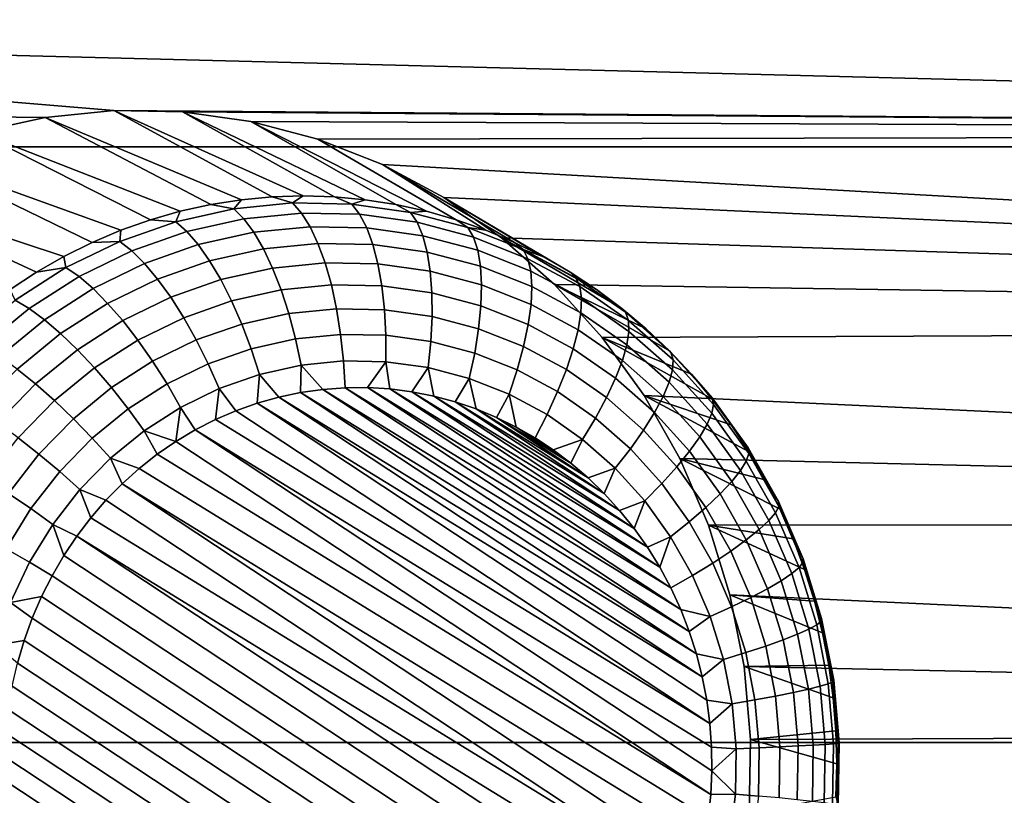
# Model space of a CAD drawing. Header units: metres. Extents: x -22 to 239, y -22 to 22.
# Tile 252 of 256: x 226.18 to 227.7, y 9.05 to 10.25. Entities that reach past the tile are written whole.
import ezdxf

# ---------------------------------------------------------------- set-up
doc = ezdxf.new("R2010")
doc.units = ezdxf.units.M
doc.layers.add('solid_10_151_033_XXX', color=7, linetype='CONTINUOUS')

msp = doc.modelspace()

# ---------------------------------------------------------------- linework, layer by layer
at = {"layer": 'solid_10_151_033_XXX'}
for points in [[(223.350296, 10.943189, 229.326355), (223.884811, 10.053298, 229.520889), (236.026474, 10.053299, 196.161942), (235.491959, 10.94319, 195.967407)], [(224.92131, 10.226243, 188.714554), (224.90741, 10.338549, 188.709503), (230.611328, 10.362844, 190.785553), (230.890732, 10.073894, 190.887253)], [(226.322113, 10.109359, 189.224411), (224.92131, 10.226243, 188.714554), (230.890732, 10.073894, 190.887253)], [(226.216187, 10.098789, 189.185852), (224.923294, 10.113242, 188.715271), (224.92131, 10.226243, 188.714554), (226.322113, 10.109359, 189.224411)], [(226.216187, 10.098789, 189.185852), (226.112122, 10.075682, 189.14798), (224.923294, 10.113242, 188.715271)], [(226.566864, 9.975964, 188.513123), (226.51915, 9.97152, 188.495758), (226.216187, 10.098789, 189.185852), (226.322113, 10.109359, 189.224411)], [(226.428329, 10.107242, 189.263062), (226.322113, 10.109359, 189.224411), (230.890732, 10.073894, 190.887253)], [(226.662628, 9.975964, 188.547989), (226.614746, 9.977447, 188.530548), (226.322113, 10.109359, 189.224411), (226.428329, 10.107242, 189.263062)], [(226.614746, 9.977447, 188.530548), (226.566864, 9.975964, 188.513123), (226.322113, 10.109359, 189.224411)], [(226.471741, 9.964132, 188.4785), (226.424835, 9.953823, 188.461426), (226.112122, 10.075682, 189.14798), (226.216187, 10.098789, 189.185852)], [(226.51915, 9.97152, 188.495758), (226.471741, 9.964132, 188.4785), (226.216187, 10.098789, 189.185852)], [(226.533859, 10.092456, 189.301468), (226.428329, 10.107242, 189.263062), (230.890732, 10.073894, 190.887253)], [(226.757751, 9.964132, 188.582611), (226.710358, 9.97152, 188.565353), (226.428329, 10.107242, 189.263062), (226.533859, 10.092456, 189.301468)], [(226.710358, 9.97152, 188.565353), (226.662628, 9.975964, 188.547989), (226.428329, 10.107242, 189.263062)], [(226.636932, 10.065249, 189.338989), (226.533859, 10.092456, 189.301468), (230.890732, 10.073894, 190.887253)], [(226.850937, 9.940629, 188.616516), (226.804672, 9.953823, 188.599686), (226.533859, 10.092456, 189.301468), (226.636932, 10.065249, 189.338989)], [(226.804672, 9.953823, 188.599686), (226.757751, 9.964132, 188.582611), (226.533859, 10.092456, 189.301468)], [(226.378555, 9.940629, 188.444595), (226.333084, 9.924594, 188.42804), (226.011139, 10.040317, 189.111221), (226.112122, 10.075682, 189.14798)], [(226.424835, 9.953823, 188.461426), (226.378555, 9.940629, 188.444595), (226.112122, 10.075682, 189.14798)], [(226.73671, 10.025855, 189.375305), (226.636932, 10.065249, 189.338989), (230.890732, 10.073894, 190.887253), (231.162125, 9.776415, 190.986023)], [(226.850937, 9.940629, 188.616516), (226.636932, 10.065249, 189.338989), (226.73671, 10.025855, 189.375305), (226.896408, 9.924594, 188.633072)], [(223.884811, 10.053298, 229.520889), (224.373199, 9.134018, 229.698654), (236.514862, 9.134019, 196.339706), (236.026474, 10.053299, 196.161942)], [(226.288559, 9.905772, 188.411835), (226.245148, 9.884228, 188.396027), (225.914444, 9.993113, 189.076019), (226.011139, 10.040317, 189.111221)], [(226.333084, 9.924594, 188.42804), (226.288559, 9.905772, 188.411835), (226.011139, 10.040317, 189.111221)], [(226.73671, 10.025855, 189.375305), (231.162125, 9.776415, 190.986023), (226.831589, 9.97488, 189.409836)], [(226.940933, 9.905772, 188.649277), (226.73671, 10.025855, 189.375305), (226.831589, 9.97488, 189.409836), (226.984344, 9.884228, 188.665085)], [(226.940933, 9.905772, 188.649277), (226.896408, 9.924594, 188.633072), (226.73671, 10.025855, 189.375305)], [(226.202988, 9.860033, 188.380676), (226.162216, 9.83327, 188.365845), (225.823441, 9.934763, 189.042908), (225.914444, 9.993113, 189.076019)], [(226.245148, 9.884228, 188.396027), (226.202988, 9.860033, 188.380676), (225.914444, 9.993113, 189.076019)], [(226.507309, 9.957645, 188.448242), (226.471741, 9.964132, 188.4785), (226.51915, 9.97152, 188.495758)], [(226.598206, 9.966715, 188.481308), (226.507309, 9.957645, 188.448242), (226.51915, 9.97152, 188.495758), (226.566864, 9.975964, 188.513123)], [(226.598206, 9.966715, 188.481308), (226.566864, 9.975964, 188.513123), (226.614746, 9.977447, 188.530548)], [(226.689468, 9.964899, 188.514542), (226.598206, 9.966715, 188.481308), (226.614746, 9.977447, 188.530548), (226.662628, 9.975964, 188.547989)], [(226.689468, 9.964899, 188.514542), (226.662628, 9.975964, 188.547989), (226.710358, 9.97152, 188.565353)], [(226.779968, 9.952219, 188.54747), (226.689468, 9.964899, 188.514542), (226.710358, 9.97152, 188.565353), (226.757751, 9.964132, 188.582611)], [(226.920517, 9.912919, 189.442215), (226.831589, 9.97488, 189.409836), (231.162125, 9.776415, 190.986023)], [(227.067291, 9.83327, 188.695267), (227.02652, 9.860033, 188.68042), (226.831589, 9.97488, 189.409836), (226.920517, 9.912919, 189.442215)], [(226.984344, 9.884228, 188.665085), (226.831589, 9.97488, 189.409836), (227.02652, 9.860033, 188.68042)], [(226.507309, 9.957645, 188.448242), (226.417953, 9.937804, 188.41571), (226.424835, 9.953823, 188.461426), (226.471741, 9.964132, 188.4785)], [(226.522797, 9.942123, 188.412537), (226.435059, 9.922642, 188.3806), (226.417953, 9.937804, 188.41571), (226.507309, 9.957645, 188.448242)], [(226.612045, 9.951029, 188.445007), (226.522797, 9.942123, 188.412537), (226.507309, 9.957645, 188.448242), (226.598206, 9.966715, 188.481308)], [(226.70166, 9.949245, 188.477631), (226.612045, 9.951029, 188.445007), (226.598206, 9.966715, 188.481308), (226.689468, 9.964899, 188.514542)], [(226.790512, 9.936795, 188.509979), (226.70166, 9.949245, 188.477631), (226.689468, 9.964899, 188.514542), (226.779968, 9.952219, 188.54747)], [(226.779968, 9.952219, 188.54747), (226.757751, 9.964132, 188.582611), (226.804672, 9.953823, 188.599686)], [(226.417953, 9.937804, 188.41571), (226.378555, 9.940629, 188.444595), (226.424835, 9.953823, 188.461426)], [(226.538147, 9.921403, 188.379517), (226.45256, 9.9024, 188.348358), (226.435059, 9.922642, 188.3806), (226.522797, 9.942123, 188.412537)], [(226.625183, 9.930088, 188.411194), (226.538147, 9.921403, 188.379517), (226.522797, 9.942123, 188.412537), (226.612045, 9.951029, 188.445007)], [(226.712585, 9.928349, 188.443008), (226.625183, 9.930088, 188.411194), (226.612045, 9.951029, 188.445007), (226.70166, 9.949245, 188.477631)], [(226.799271, 9.916205, 188.474548), (226.712585, 9.928349, 188.443008), (226.70166, 9.949245, 188.477631), (226.790512, 9.936795, 188.509979)], [(226.868576, 9.928836, 188.579727), (226.779968, 9.952219, 188.54747), (226.804672, 9.953823, 188.599686), (226.850937, 9.940629, 188.616516)], [(226.877518, 9.913836, 188.541641), (226.790512, 9.936795, 188.509979), (226.779968, 9.952219, 188.54747), (226.868576, 9.928836, 188.579727)], [(226.417953, 9.937804, 188.41571), (226.331238, 9.90744, 188.384155), (226.333084, 9.924594, 188.42804), (226.378555, 9.940629, 188.444595)], [(226.435059, 9.922642, 188.3806), (226.349915, 9.892828, 188.349609), (226.331238, 9.90744, 188.384155), (226.417953, 9.937804, 188.41571)], [(226.637375, 9.904302, 188.380508), (226.55304, 9.895885, 188.349808), (226.538147, 9.921403, 188.379517), (226.625183, 9.930088, 188.411194)], [(226.722061, 9.902616, 188.411331), (226.637375, 9.904302, 188.380508), (226.625183, 9.930088, 188.411194), (226.712585, 9.928349, 188.443008)], [(226.806046, 9.89085, 188.441895), (226.722061, 9.902616, 188.411331), (226.712585, 9.928349, 188.443008), (226.799271, 9.916205, 188.474548)], [(226.884109, 9.893811, 188.505432), (226.799271, 9.916205, 188.474548), (226.790512, 9.936795, 188.509979), (226.877518, 9.913836, 188.541641)], [(226.868576, 9.928836, 188.579727), (226.850937, 9.940629, 188.616516), (226.896408, 9.924594, 188.633072)], [(226.954163, 9.895042, 188.61087), (226.868576, 9.928836, 188.579727), (226.896408, 9.924594, 188.633072), (226.940933, 9.905772, 188.649277)], [(226.961548, 9.880655, 188.57222), (226.877518, 9.913836, 188.541641), (226.868576, 9.928836, 188.579727), (226.954163, 9.895042, 188.61087)], [(226.331238, 9.90744, 188.384155), (226.288559, 9.905772, 188.411835), (226.333084, 9.924594, 188.42804)], [(226.45256, 9.9024, 188.348358), (226.369522, 9.873321, 188.318146), (226.349915, 9.892828, 188.349609), (226.435059, 9.922642, 188.3806)], [(226.55304, 9.895885, 188.349808), (226.470123, 9.877475, 188.319626), (226.45256, 9.9024, 188.348358), (226.538147, 9.921403, 188.379517)], [(226.88826, 9.869153, 188.471817), (226.806046, 9.89085, 188.441895), (226.799271, 9.916205, 188.474548), (226.884109, 9.893811, 188.505432)], [(226.96608, 9.861448, 188.535263), (226.884109, 9.893811, 188.505432), (226.877518, 9.913836, 188.541641), (226.961548, 9.880655, 188.57222)], [(227.002457, 9.840672, 189.472031), (226.920517, 9.912919, 189.442215), (231.162125, 9.776415, 190.986023)], [(227.144104, 9.772411, 188.723221), (227.106522, 9.80403, 188.709549), (226.920517, 9.912919, 189.442215), (227.002457, 9.840672, 189.472031)], [(227.106522, 9.80403, 188.709549), (227.067291, 9.83327, 188.695267), (226.920517, 9.912919, 189.442215)], [(226.331238, 9.90744, 188.384155), (226.248276, 9.866935, 188.353958), (226.245148, 9.884228, 188.396027), (226.288559, 9.905772, 188.411835)], [(226.349915, 9.892828, 188.349609), (226.268448, 9.853057, 188.319962), (226.248276, 9.866935, 188.353958), (226.331238, 9.90744, 188.384155)], [(226.470123, 9.877475, 188.319626), (226.389664, 9.849299, 188.290344), (226.369522, 9.873321, 188.318146), (226.45256, 9.9024, 188.348358)], [(226.567215, 9.866071, 188.32402), (226.487411, 9.848351, 188.294968), (226.470123, 9.877475, 188.319626), (226.55304, 9.895885, 188.349808)], [(226.648392, 9.874171, 188.353561), (226.567215, 9.866071, 188.32402), (226.55304, 9.895885, 188.349808), (226.637375, 9.904302, 188.380508)], [(226.729904, 9.872549, 188.383224), (226.648392, 9.874171, 188.353561), (226.637375, 9.904302, 188.380508), (226.722061, 9.902616, 188.411331)], [(226.81073, 9.861224, 188.412643), (226.729904, 9.872549, 188.383224), (226.722061, 9.902616, 188.411331), (226.806046, 9.89085, 188.441895)], [(226.954163, 9.895042, 188.61087), (226.940933, 9.905772, 188.649277), (226.984344, 9.884228, 188.665085)], [(226.248276, 9.866935, 188.353958), (226.202988, 9.860033, 188.380676), (226.245148, 9.884228, 188.396027)], [(226.369522, 9.873321, 188.318146), (226.290054, 9.83453, 188.289215), (226.268448, 9.853057, 188.319962), (226.349915, 9.892828, 188.349609)], [(226.889862, 9.840341, 188.441452), (226.81073, 9.861224, 188.412643), (226.806046, 9.89085, 188.441895), (226.88826, 9.869153, 188.471817)], [(226.967667, 9.837796, 188.500717), (226.88826, 9.869153, 188.471817), (226.884109, 9.893811, 188.505432), (226.96608, 9.861448, 188.535263)], [(226.984344, 9.884228, 188.665085), (227.02652, 9.860033, 188.68042), (227.035645, 9.851264, 188.640533), (226.954163, 9.895042, 188.61087)], [(226.954163, 9.895042, 188.61087), (227.035645, 9.851264, 188.640533), (227.041565, 9.83767, 188.601349), (226.961548, 9.880655, 188.57222)], [(226.961548, 9.880655, 188.57222), (227.041565, 9.83767, 188.601349), (227.044113, 9.819522, 188.563675), (226.96608, 9.861448, 188.535263)], [(226.248276, 9.866935, 188.353958), (226.17009, 9.816798, 188.3255), (226.162216, 9.83327, 188.365845), (226.202988, 9.860033, 188.380676)], [(226.268448, 9.853057, 188.319962), (226.191681, 9.803829, 188.292023), (226.17009, 9.816798, 188.3255), (226.248276, 9.866935, 188.353958)], [(226.389664, 9.849299, 188.290344), (226.312683, 9.811715, 188.262329), (226.290054, 9.83453, 188.289215), (226.369522, 9.873321, 188.318146)], [(226.487411, 9.848351, 188.294968), (226.409973, 9.821233, 188.266785), (226.389664, 9.849299, 188.290344), (226.470123, 9.877475, 188.319626)], [(226.580383, 9.83254, 188.302628), (226.504074, 9.815597, 188.274841), (226.487411, 9.848351, 188.294968), (226.567215, 9.866071, 188.32402)], [(226.65799, 9.840285, 188.330872), (226.580383, 9.83254, 188.302628), (226.567215, 9.866071, 188.32402), (226.648392, 9.874171, 188.353561)], [(226.735931, 9.838734, 188.359238), (226.65799, 9.840285, 188.330872), (226.648392, 9.874171, 188.353561), (226.729904, 9.872549, 188.383224)], [(226.813217, 9.827906, 188.387375), (226.735931, 9.838734, 188.359238), (226.729904, 9.872549, 188.383224), (226.81073, 9.861224, 188.412643)], [(226.966293, 9.810161, 188.469269), (226.889862, 9.840341, 188.441452), (226.88826, 9.869153, 188.471817), (226.967667, 9.837796, 188.500717)], [(226.290054, 9.83453, 188.289215), (226.215179, 9.786515, 188.261963), (226.191681, 9.803829, 188.292023), (226.268448, 9.853057, 188.319962)], [(226.88887, 9.807938, 188.414902), (226.813217, 9.827906, 188.387375), (226.81073, 9.861224, 188.412643), (226.889862, 9.840341, 188.441452)], [(226.96608, 9.861448, 188.535263), (227.044113, 9.819522, 188.563675), (227.043289, 9.797174, 188.528244), (226.967667, 9.837796, 188.500717)], [(227.035645, 9.851264, 188.640533), (227.02652, 9.860033, 188.68042), (227.067291, 9.83327, 188.695267)], [(227.112015, 9.798052, 188.668335), (227.035645, 9.851264, 188.640533), (227.067291, 9.83327, 188.695267)], [(227.116547, 9.785422, 188.628647), (227.041565, 9.83767, 188.601349), (227.035645, 9.851264, 188.640533), (227.112015, 9.798052, 188.668335)], [(226.312683, 9.811715, 188.262329), (226.240128, 9.765194, 188.235916), (226.215179, 9.786515, 188.261963), (226.290054, 9.83453, 188.289215)], [(226.409973, 9.821233, 188.266785), (226.335861, 9.785058, 188.239807), (226.312683, 9.811715, 188.262329), (226.389664, 9.849299, 188.290344)], [(226.504074, 9.815597, 188.274841), (226.430023, 9.789667, 188.247894), (226.409973, 9.821233, 188.266785), (226.487411, 9.848351, 188.294968)], [(226.666016, 9.803304, 188.312881), (226.592285, 9.795946, 188.286057), (226.580383, 9.83254, 188.302628), (226.65799, 9.840285, 188.330872)], [(226.740051, 9.80183, 188.339844), (226.666016, 9.803304, 188.312881), (226.65799, 9.840285, 188.330872), (226.735931, 9.838734, 188.359238)], [(226.813477, 9.791544, 188.366562), (226.740051, 9.80183, 188.339844), (226.735931, 9.838734, 188.359238), (226.813217, 9.827906, 188.387375)], [(226.96196, 9.779079, 188.441513), (226.88887, 9.807938, 188.414902), (226.889862, 9.840341, 188.441452), (226.966293, 9.810161, 188.469269)], [(226.967667, 9.837796, 188.500717), (227.043289, 9.797174, 188.528244), (227.039062, 9.771063, 188.495758), (226.966293, 9.810161, 188.469269)], [(227.076141, 9.759274, 189.498856), (227.002457, 9.840672, 189.472031), (231.162125, 9.776415, 190.986023)], [(227.21376, 9.702473, 188.748581), (227.179886, 9.738521, 188.736252), (227.002457, 9.840672, 189.472031), (227.076141, 9.759274, 189.498856)], [(227.179886, 9.738521, 188.736252), (227.144104, 9.772411, 188.723221), (227.002457, 9.840672, 189.472031)], [(227.117264, 9.768561, 188.590286), (227.044113, 9.819522, 188.563675), (227.041565, 9.83767, 188.601349), (227.116547, 9.785422, 188.628647)], [(226.430023, 9.789667, 188.247894), (226.359177, 9.755077, 188.222107), (226.335861, 9.785058, 188.239807), (226.409973, 9.821233, 188.266785)], [(226.592285, 9.795946, 188.286057), (226.519791, 9.77985, 188.259674), (226.504074, 9.815597, 188.274841), (226.580383, 9.83254, 188.302628)], [(226.885345, 9.772575, 188.392715), (226.813477, 9.791544, 188.366562), (226.813217, 9.827906, 188.387375), (226.88887, 9.807938, 188.414902)], [(227.114151, 9.747799, 188.554031), (227.043289, 9.797174, 188.528244), (227.044113, 9.819522, 188.563675), (227.117264, 9.768561, 188.590286)], [(227.112015, 9.798052, 188.668335), (227.067291, 9.83327, 188.695267), (227.106522, 9.80403, 188.709549)], [(226.191681, 9.803829, 188.292023), (226.120575, 9.745764, 188.266129), (226.097672, 9.757662, 188.299133), (226.17009, 9.816798, 188.3255)], [(226.335861, 9.785058, 188.239807), (226.266037, 9.740281, 188.214401), (226.240128, 9.765194, 188.235916), (226.312683, 9.811715, 188.262329)], [(226.519791, 9.77985, 188.259674), (226.449448, 9.755219, 188.23407), (226.430023, 9.789667, 188.247894), (226.504074, 9.815597, 188.274841)], [(226.954773, 9.745161, 188.417984), (226.885345, 9.772575, 188.392715), (226.88887, 9.807938, 188.414902), (226.96196, 9.779079, 188.441513)], [(226.966293, 9.810161, 188.469269), (227.039062, 9.771063, 188.495758), (227.031555, 9.741695, 188.466827), (226.96196, 9.779079, 188.441513)], [(226.215179, 9.786515, 188.261963), (226.145828, 9.72988, 188.236725), (226.120575, 9.745764, 188.266129), (226.191681, 9.803829, 188.292023)], [(226.449448, 9.755219, 188.23407), (226.382141, 9.72236, 188.209564), (226.359177, 9.755077, 188.222107), (226.430023, 9.789667, 188.247894)], [(226.602692, 9.757005, 188.274628), (226.534256, 9.74181, 188.249725), (226.519791, 9.77985, 188.259674), (226.592285, 9.795946, 188.286057)], [(226.672287, 9.763949, 188.299957), (226.602692, 9.757005, 188.274628), (226.592285, 9.795946, 188.286057), (226.666016, 9.803304, 188.312881)], [(226.742172, 9.762559, 188.325394), (226.672287, 9.763949, 188.299957), (226.666016, 9.803304, 188.312881), (226.740051, 9.80183, 188.339844)], [(226.811478, 9.752849, 188.350616), (226.742172, 9.762559, 188.325394), (226.740051, 9.80183, 188.339844), (226.813477, 9.791544, 188.366562)], [(226.879318, 9.734942, 188.37532), (226.811478, 9.752849, 188.350616), (226.813477, 9.791544, 188.366562), (226.885345, 9.772575, 188.392715)], [(227.107269, 9.723538, 188.520584), (227.039062, 9.771063, 188.495758), (227.043289, 9.797174, 188.528244), (227.114151, 9.747799, 188.554031)], [(227.112015, 9.798052, 188.668335), (227.106522, 9.80403, 188.709549), (227.144104, 9.772411, 188.723221)], [(227.182312, 9.736074, 188.693909), (227.112015, 9.798052, 188.668335), (227.144104, 9.772411, 188.723221)], [(227.185562, 9.724567, 188.653763), (227.116547, 9.785422, 188.628647), (227.112015, 9.798052, 188.668335), (227.182312, 9.736074, 188.693909)], [(226.240128, 9.765194, 188.235916), (226.172928, 9.71032, 188.211456), (226.145828, 9.72988, 188.236725), (226.215179, 9.786515, 188.261963)], [(226.359177, 9.755077, 188.222107), (226.292404, 9.712264, 188.197815), (226.266037, 9.740281, 188.214401), (226.335861, 9.785058, 188.239807)], [(226.534256, 9.74181, 188.249725), (226.46785, 9.718558, 188.225555), (226.449448, 9.755219, 188.23407), (226.519791, 9.77985, 188.259674)], [(226.96196, 9.779079, 188.441513), (227.031555, 9.741695, 188.466827), (227.020874, 9.709647, 188.442047), (226.954773, 9.745161, 188.417984)], [(227.140945, 9.669408, 189.52243), (227.076141, 9.759274, 189.498856), (231.162125, 9.776415, 190.986023), (231.425308, 9.470624, 191.081818)], [(227.184586, 9.709207, 188.614792), (227.117264, 9.768561, 188.590286), (227.116547, 9.785422, 188.628647), (227.185562, 9.724567, 188.653763)], [(226.266037, 9.740281, 188.214401), (226.201355, 9.687467, 188.190857), (226.172928, 9.71032, 188.211456), (226.240128, 9.765194, 188.235916)], [(226.676682, 9.722989, 188.292343), (226.611389, 9.716473, 188.26857), (226.602692, 9.757005, 188.274628), (226.672287, 9.763949, 188.299957)], [(226.742264, 9.721684, 188.316208), (226.676682, 9.722989, 188.292343), (226.672287, 9.763949, 188.299957), (226.742172, 9.762559, 188.325394)], [(226.807281, 9.712574, 188.339874), (226.742264, 9.721684, 188.316208), (226.742172, 9.762559, 188.325394), (226.811478, 9.752849, 188.350616)], [(226.94487, 9.709064, 188.39917), (226.879318, 9.734942, 188.37532), (226.885345, 9.772575, 188.392715), (226.954773, 9.745161, 188.417984)], [(227.096771, 9.696255, 188.49057), (227.031555, 9.741695, 188.466827), (227.039062, 9.771063, 188.495758), (227.107269, 9.723538, 188.520584)], [(227.27533, 9.624402, 188.770981), (227.245605, 9.664391, 188.760162), (227.076141, 9.759274, 189.498856), (227.140945, 9.669408, 189.52243)], [(227.245605, 9.664391, 188.760162), (227.21376, 9.702473, 188.748581), (227.076141, 9.759274, 189.498856)], [(227.179367, 9.690289, 188.577774), (227.114151, 9.747799, 188.554031), (227.117264, 9.768561, 188.590286), (227.184586, 9.709207, 188.614792)], [(227.182312, 9.736074, 188.693909), (227.144104, 9.772411, 188.723221), (227.179886, 9.738521, 188.736252)], [(226.382141, 9.72236, 188.209564), (226.31871, 9.681687, 188.186478), (226.292404, 9.712264, 188.197815), (226.359177, 9.755077, 188.222107)], [(226.46785, 9.718558, 188.225555), (226.404327, 9.687541, 188.202423), (226.382141, 9.72236, 188.209564), (226.449448, 9.755219, 188.23407)], [(226.611389, 9.716473, 188.26857), (226.547195, 9.702218, 188.245209), (226.534256, 9.74181, 188.249725), (226.602692, 9.757005, 188.274628)], [(226.870941, 9.695774, 188.363037), (226.807281, 9.712574, 188.339874), (226.811478, 9.752849, 188.350616), (226.879318, 9.734942, 188.37532)], [(226.954773, 9.745161, 188.417984), (227.020874, 9.709647, 188.442047), (227.007263, 9.675541, 188.42189), (226.94487, 9.709064, 188.39917)], [(227.170044, 9.668187, 188.543427), (227.107269, 9.723538, 188.520584), (227.114151, 9.747799, 188.554031), (227.179367, 9.690289, 188.577774)], [(226.292404, 9.712264, 188.197815), (226.23056, 9.661764, 188.175293), (226.201355, 9.687467, 188.190857), (226.266037, 9.740281, 188.214401)], [(226.547195, 9.702218, 188.245209), (226.484894, 9.680403, 188.222534), (226.46785, 9.718558, 188.225555), (226.534256, 9.74181, 188.249725)], [(226.932419, 9.671495, 188.385422), (226.870941, 9.695774, 188.363037), (226.879318, 9.734942, 188.37532), (226.94487, 9.709064, 188.39917)], [(227.08284, 9.666479, 188.4646), (227.020874, 9.709647, 188.442047), (227.031555, 9.741695, 188.466827), (227.096771, 9.696255, 188.49057)], [(227.182312, 9.736074, 188.693909), (227.179886, 9.738521, 188.736252), (227.21376, 9.702473, 188.748581)], [(227.245636, 9.666112, 188.716965), (227.182312, 9.736074, 188.693909), (227.21376, 9.702473, 188.748581)], [(227.247742, 9.655872, 188.676392), (227.185562, 9.724567, 188.653763), (227.182312, 9.736074, 188.693909), (227.245636, 9.666112, 188.716965)], [(226.404327, 9.687541, 188.202423), (226.344452, 9.649149, 188.180634), (226.31871, 9.681687, 188.186478), (226.382141, 9.72236, 188.209564)], [(226.484894, 9.680403, 188.222534), (226.425278, 9.651301, 188.200836), (226.404327, 9.687541, 188.202423), (226.46785, 9.718558, 188.225555)], [(226.547195, 9.702218, 188.245209), (226.611389, 9.716473, 188.26857), (226.610489, 9.674222, 188.265182), (226.576675, 9.667099, 188.252884)], [(226.611389, 9.716473, 188.26857), (226.644714, 9.679067, 188.277649), (226.610489, 9.674222, 188.265182)], [(226.611389, 9.716473, 188.26857), (226.676682, 9.722989, 188.292343), (226.67923, 9.681602, 188.290207), (226.644714, 9.679067, 188.277649)], [(226.676682, 9.722989, 188.292343), (226.742264, 9.721684, 188.316208), (226.713791, 9.681804, 188.302795), (226.67923, 9.681602, 188.290207)], [(226.742264, 9.721684, 188.316208), (226.74826, 9.679687, 188.315323), (226.713791, 9.681804, 188.302795)], [(226.742264, 9.721684, 188.316208), (226.807281, 9.712574, 188.339874), (226.782455, 9.675263, 188.327774), (226.74826, 9.679687, 188.315323)], [(227.156799, 9.64333, 188.512421), (227.096771, 9.696255, 188.49057), (227.107269, 9.723538, 188.520584), (227.170044, 9.668187, 188.543427)], [(227.245224, 9.642203, 188.636871), (227.184586, 9.709207, 188.614792), (227.185562, 9.724567, 188.653763), (227.247742, 9.655872, 188.676392)], [(226.201355, 9.687467, 188.190857), (226.142639, 9.627277, 188.169479), (226.111923, 9.647785, 188.189255), (226.172928, 9.71032, 188.211456)], [(226.31871, 9.681687, 188.186478), (226.259964, 9.633714, 188.1651), (226.23056, 9.661764, 188.175293), (226.292404, 9.712264, 188.197815)], [(226.484894, 9.680403, 188.222534), (226.547195, 9.702218, 188.245209), (226.543381, 9.657729, 188.240768), (226.510757, 9.646164, 188.228897)], [(226.547195, 9.702218, 188.245209), (226.576675, 9.667099, 188.252884), (226.543381, 9.657729, 188.240768)], [(226.807281, 9.712574, 188.339874), (226.816177, 9.668586, 188.340057), (226.782455, 9.675263, 188.327774)], [(226.807281, 9.712574, 188.339874), (226.870941, 9.695774, 188.363037), (226.849274, 9.659725, 188.352097), (226.816177, 9.668586, 188.340057)], [(226.94487, 9.709064, 188.39917), (227.007263, 9.675541, 188.42189), (226.990967, 9.640043, 188.406723), (226.932419, 9.671495, 188.385422)], [(227.06575, 9.634793, 188.443176), (227.007263, 9.675541, 188.42189), (227.020874, 9.709647, 188.442047), (227.08284, 9.666479, 188.4646)], [(227.238144, 9.625371, 188.599167), (227.179367, 9.690289, 188.577774), (227.184586, 9.709207, 188.614792), (227.245224, 9.642203, 188.636871)], [(227.245636, 9.666112, 188.716965), (227.21376, 9.702473, 188.748581), (227.245605, 9.664391, 188.760162)], [(226.23056, 9.661764, 188.175293), (226.174423, 9.604213, 188.154861), (226.142639, 9.627277, 188.169479), (226.201355, 9.687467, 188.190857)], [(226.425278, 9.651301, 188.200836), (226.36911, 9.615281, 188.180389), (226.344452, 9.649149, 188.180634), (226.404327, 9.687541, 188.202423)], [(226.870941, 9.695774, 188.363037), (226.881607, 9.648743, 188.363861), (226.849274, 9.659725, 188.352097)], [(226.870941, 9.695774, 188.363037), (226.932419, 9.671495, 188.385422), (226.912994, 9.635748, 188.37529), (226.881607, 9.648743, 188.363861)], [(227.139862, 9.616201, 188.485352), (227.08284, 9.666479, 188.4646), (227.096771, 9.696255, 188.49057), (227.156799, 9.64333, 188.512421)], [(227.226608, 9.605703, 188.564011), (227.170044, 9.668187, 188.543427), (227.179367, 9.690289, 188.577774), (227.238144, 9.625371, 188.599167)], [(226.344452, 9.649149, 188.180634), (226.288986, 9.603864, 188.160446), (226.259964, 9.633714, 188.1651), (226.31871, 9.681687, 188.186478)], [(226.425278, 9.651301, 188.200836), (226.484894, 9.680403, 188.222534), (226.478912, 9.632444, 188.2173), (226.447906, 9.616608, 188.206009)], [(226.484894, 9.680403, 188.222534), (226.510757, 9.646164, 188.228897), (226.478912, 9.632444, 188.2173)], [(226.576675, 9.667099, 188.252884), (226.610489, 9.674222, 188.265182), (227.221619, 9.270844, 188.487625)], [(226.610489, 9.674222, 188.265182), (226.644714, 9.679067, 188.277649), (227.210495, 9.305576, 188.483582)], [(226.610489, 9.674222, 188.265182), (227.210495, 9.305576, 188.483582), (227.221619, 9.270844, 188.487625)], [(226.644714, 9.679067, 188.277649), (226.67923, 9.681602, 188.290207), (227.197327, 9.339543, 188.478775)], [(226.644714, 9.679067, 188.277649), (227.197327, 9.339543, 188.478775), (227.210495, 9.305576, 188.483582)], [(226.67923, 9.681602, 188.290207), (226.713791, 9.681804, 188.302795), (227.182129, 9.372617, 188.473251)], [(226.67923, 9.681602, 188.290207), (227.182129, 9.372617, 188.473251), (227.197327, 9.339543, 188.478775)], [(226.713791, 9.681804, 188.302795), (227.165009, 9.404573, 188.467026), (227.182129, 9.372617, 188.473251)], [(226.713791, 9.681804, 188.302795), (226.74826, 9.679687, 188.315323), (227.165009, 9.404573, 188.467026)], [(226.74826, 9.679687, 188.315323), (227.146057, 9.435269, 188.460129), (227.165009, 9.404573, 188.467026)], [(226.74826, 9.679687, 188.315323), (226.782455, 9.675263, 188.327774), (227.146057, 9.435269, 188.460129)], [(226.782455, 9.675263, 188.327774), (227.125366, 9.464577, 188.452591), (227.146057, 9.435269, 188.460129)], [(226.782455, 9.675263, 188.327774), (226.816177, 9.668586, 188.340057), (227.125366, 9.464577, 188.452591)], [(226.816177, 9.668586, 188.340057), (227.103073, 9.49232, 188.444473), (227.125366, 9.464577, 188.452591)], [(226.816177, 9.668586, 188.340057), (226.849274, 9.659725, 188.352097), (227.103073, 9.49232, 188.444473)], [(226.932419, 9.671495, 188.385422), (226.943314, 9.620874, 188.386322), (226.912994, 9.635748, 188.37529)], [(226.932419, 9.671495, 188.385422), (226.990967, 9.640043, 188.406723), (226.972488, 9.604173, 188.396942), (226.943314, 9.620874, 188.386322)], [(227.045837, 9.601813, 188.426697), (226.990967, 9.640043, 188.406723), (227.007263, 9.675541, 188.42189), (227.06575, 9.634793, 188.443176)], [(227.19577, 9.572577, 189.542389), (227.140945, 9.669408, 189.52243), (231.425308, 9.470624, 191.081818)], [(227.327957, 9.539253, 188.790146), (227.302795, 9.582643, 188.780991), (227.140945, 9.669408, 189.52243), (227.19577, 9.572577, 189.542389)], [(227.302795, 9.582643, 188.780991), (227.27533, 9.624402, 188.770981), (227.140945, 9.669408, 189.52243)], [(227.210876, 9.583585, 188.532104), (227.156799, 9.64333, 188.512421), (227.170044, 9.668187, 188.543427), (227.226608, 9.605703, 188.564011)], [(226.259964, 9.633714, 188.1651), (226.206635, 9.579041, 188.145691), (226.174423, 9.604213, 188.154861), (226.23056, 9.661764, 188.175293)], [(226.543381, 9.657729, 188.240768), (227.237534, 9.199636, 188.493408), (227.242294, 9.163418, 188.495148), (226.510757, 9.646164, 188.228897)], [(226.543381, 9.657729, 188.240768), (226.576675, 9.667099, 188.252884), (227.230637, 9.235479, 188.490906)], [(226.543381, 9.657729, 188.240768), (227.230637, 9.235479, 188.490906), (227.237534, 9.199636, 188.493408)], [(226.576675, 9.667099, 188.252884), (227.221619, 9.270844, 188.487625), (227.230637, 9.235479, 188.490906)], [(226.849274, 9.659725, 188.352097), (227.079315, 9.518387, 188.435822), (227.103073, 9.49232, 188.444473)], [(226.849274, 9.659725, 188.352097), (226.881607, 9.648743, 188.363861), (227.079315, 9.518387, 188.435822)], [(227.119568, 9.587333, 188.462769), (227.06575, 9.634793, 188.443176), (227.08284, 9.666479, 188.4646), (227.139862, 9.616201, 188.485352)], [(227.298447, 9.568396, 188.656235), (227.245224, 9.642203, 188.636871), (227.247742, 9.655872, 188.676392), (227.302307, 9.5802, 188.696259)], [(227.245636, 9.666112, 188.716965), (227.245605, 9.664391, 188.760162), (227.27533, 9.624402, 188.770981)], [(227.301208, 9.589043, 188.737183), (227.245636, 9.666112, 188.716965), (227.27533, 9.624402, 188.770981)], [(227.302307, 9.5802, 188.696259), (227.247742, 9.655872, 188.676392), (227.245636, 9.666112, 188.716965), (227.301208, 9.589043, 188.737183)], [(226.36911, 9.615281, 188.180389), (226.317078, 9.572795, 188.161453), (226.288986, 9.603864, 188.160446), (226.344452, 9.649149, 188.180634)], [(226.425278, 9.651301, 188.200836), (226.417892, 9.598717, 188.195084), (226.36911, 9.615281, 188.180389)], [(226.425278, 9.651301, 188.200836), (226.447906, 9.616608, 188.206009), (226.417892, 9.598717, 188.195084)], [(226.478912, 9.632444, 188.2173), (226.510757, 9.646164, 188.228897), (227.242294, 9.163418, 188.495148)], [(226.881607, 9.648743, 188.363861), (227.054214, 9.542693, 188.426682), (227.079315, 9.518387, 188.435822)], [(226.881607, 9.648743, 188.363861), (226.912994, 9.635748, 188.37529), (227.054214, 9.542693, 188.426682)], [(227.000671, 9.585631, 188.407211), (226.972488, 9.604173, 188.396942), (226.990967, 9.640043, 188.406723), (227.045837, 9.601813, 188.426697)], [(227.191238, 9.559445, 188.504059), (227.139862, 9.616201, 188.485352), (227.156799, 9.64333, 188.512421), (227.210876, 9.583585, 188.532104)], [(227.289703, 9.553859, 188.617935), (227.238144, 9.625371, 188.599167), (227.245224, 9.642203, 188.636871), (227.298447, 9.568396, 188.656235)], [(226.288986, 9.603864, 188.160446), (226.238647, 9.552256, 188.142136), (226.206635, 9.579041, 188.145691), (226.259964, 9.633714, 188.1651)], [(226.447906, 9.616608, 188.206009), (226.478912, 9.632444, 188.2173), (227.242294, 9.163418, 188.495148), (227.244904, 9.126929, 188.496094)], [(226.912994, 9.635748, 188.37529), (227.027939, 9.565128, 188.41713), (227.054214, 9.542693, 188.426682)], [(226.912994, 9.635748, 188.37529), (226.943314, 9.620874, 188.386322), (227.027939, 9.565128, 188.41713)], [(227.096344, 9.557285, 188.445084), (227.045837, 9.601813, 188.426697), (227.06575, 9.634793, 188.443176), (227.119568, 9.587333, 188.462769)], [(227.276245, 9.536874, 188.582077), (227.226608, 9.605703, 188.564011), (227.238144, 9.625371, 188.599167), (227.289703, 9.553859, 188.617935)], [(227.301208, 9.589043, 188.737183), (227.27533, 9.624402, 188.770981), (227.302795, 9.582643, 188.780991)], [(226.317078, 9.572795, 188.161453), (226.36911, 9.615281, 188.180389), (226.388977, 9.578835, 188.18457), (226.361252, 9.55702, 188.174469)], [(226.36911, 9.615281, 188.180389), (226.417892, 9.598717, 188.195084), (226.388977, 9.578835, 188.18457)], [(226.447906, 9.616608, 188.206009), (227.245346, 9.090323, 188.496262), (227.243637, 9.053733, 188.495636), (226.417892, 9.598717, 188.195084)], [(226.447906, 9.616608, 188.206009), (227.244904, 9.126929, 188.496094), (227.245346, 9.090323, 188.496262)], [(226.943314, 9.620874, 188.386322), (226.972488, 9.604173, 188.396942), (227.000671, 9.585631, 188.407211)], [(226.943314, 9.620874, 188.386322), (227.000671, 9.585631, 188.407211), (227.027939, 9.565128, 188.41713)], [(227.168076, 9.533757, 188.480408), (227.119568, 9.587333, 188.462769), (227.139862, 9.616201, 188.485352), (227.191238, 9.559445, 188.504059)], [(226.206635, 9.579041, 188.145691), (226.159378, 9.518359, 188.128494), (226.12468, 9.540335, 188.136765), (226.174423, 9.604213, 188.154861)], [(226.317078, 9.572795, 188.161453), (226.269852, 9.524376, 188.144257), (226.238647, 9.552256, 188.142136), (226.288986, 9.603864, 188.160446)], [(226.388977, 9.578835, 188.18457), (226.417892, 9.598717, 188.195084), (227.243637, 9.053733, 188.495636)], [(227.027939, 9.565128, 188.41713), (227.000671, 9.585631, 188.407211), (227.045837, 9.601813, 188.426697)], [(227.054214, 9.542693, 188.426682), (227.027939, 9.565128, 188.41713), (227.045837, 9.601813, 188.426697), (227.096344, 9.557285, 188.445084)], [(227.258331, 9.517772, 188.549377), (227.210876, 9.583585, 188.532104), (227.226608, 9.605703, 188.564011), (227.276245, 9.536874, 188.582077)], [(226.238647, 9.552256, 188.142136), (226.194046, 9.494973, 188.1259), (226.159378, 9.518359, 188.128494), (226.206635, 9.579041, 188.145691)], [(226.361252, 9.55702, 188.174469), (226.388977, 9.578835, 188.18457), (227.243637, 9.053733, 188.495636), (227.239746, 9.017277, 188.494217)], [(227.141846, 9.507021, 188.461639), (227.096344, 9.557285, 188.445084), (227.119568, 9.587333, 188.462769), (227.168076, 9.533757, 188.480408)], [(227.236313, 9.496925, 188.520462), (227.191238, 9.559445, 188.504059), (227.210876, 9.583585, 188.532104), (227.258331, 9.517772, 188.549377)], [(227.343567, 9.48871, 188.672668), (227.298447, 9.568396, 188.656235), (227.302307, 9.5802, 188.696259), (227.348572, 9.498503, 188.713089)], [(227.348328, 9.505837, 188.754333), (227.301208, 9.589043, 188.737183), (227.302795, 9.582643, 188.780991), (227.327957, 9.539253, 188.790146)], [(227.348572, 9.498503, 188.713089), (227.302307, 9.5802, 188.696259), (227.301208, 9.589043, 188.737183), (227.348328, 9.505837, 188.754333)], [(226.269852, 9.524376, 188.144257), (226.317078, 9.572795, 188.161453), (226.334885, 9.533383, 188.164871), (226.309967, 9.508027, 188.155807)], [(226.317078, 9.572795, 188.161453), (226.361252, 9.55702, 188.174469), (226.334885, 9.533383, 188.164871)], [(227.240128, 9.469678, 189.558533), (227.19577, 9.572577, 189.542389), (231.425308, 9.470624, 191.081818)], [(227.370926, 9.448179, 188.805786), (227.350693, 9.494382, 188.798416), (227.19577, 9.572577, 189.542389), (227.240128, 9.469678, 189.558533)], [(227.350693, 9.494382, 188.798416), (227.327957, 9.539253, 188.790146), (227.19577, 9.572577, 189.542389)], [(227.33342, 9.476653, 188.63385), (227.289703, 9.553859, 188.617935), (227.298447, 9.568396, 188.656235), (227.343567, 9.48871, 188.672668)], [(226.269852, 9.524376, 188.144257), (226.227997, 9.470633, 188.129028), (226.194046, 9.494973, 188.1259), (226.238647, 9.552256, 188.142136)], [(226.334885, 9.533383, 188.164871), (226.361252, 9.55702, 188.174469), (227.239746, 9.017277, 188.494217), (227.233688, 8.981152, 188.49202)], [(227.079315, 9.518387, 188.435822), (227.054214, 9.542693, 188.426682), (227.096344, 9.557285, 188.445084)], [(227.103073, 9.49232, 188.444473), (227.079315, 9.518387, 188.435822), (227.096344, 9.557285, 188.445084), (227.141846, 9.507021, 188.461639)], [(227.210617, 9.474741, 188.495895), (227.168076, 9.533757, 188.480408), (227.191238, 9.559445, 188.504059), (227.236313, 9.496925, 188.520462)], [(227.318314, 9.462564, 188.597397), (227.276245, 9.536874, 188.582077), (227.289703, 9.553859, 188.617935), (227.33342, 9.476653, 188.63385)], [(226.334885, 9.533383, 188.164871), (227.22551, 8.945511, 188.489044), (227.21524, 8.910478, 188.485291), (226.309967, 9.508027, 188.155807)], [(226.334885, 9.533383, 188.164871), (227.233688, 8.981152, 188.49202), (227.22551, 8.945511, 188.489044)], [(227.181763, 9.451651, 188.476166), (227.141846, 9.507021, 188.461639), (227.168076, 9.533757, 188.480408), (227.210617, 9.474741, 188.495895)], [(227.298553, 9.446719, 188.564026), (227.258331, 9.517772, 188.549377), (227.276245, 9.536874, 188.582077), (227.318314, 9.462564, 188.597397)], [(227.348328, 9.505837, 188.754333), (227.327957, 9.539253, 188.790146), (227.350693, 9.494382, 188.798416)], [(226.194046, 9.494973, 188.1259), (226.155762, 9.432737, 188.111954), (226.11882, 9.452428, 188.113724), (226.159378, 9.518359, 188.128494)], [(226.227997, 9.470633, 188.129028), (226.269852, 9.524376, 188.144257), (226.286591, 9.481037, 188.147293), (226.264893, 9.452551, 188.139404)], [(226.269852, 9.524376, 188.144257), (226.309967, 9.508027, 188.155807), (226.286591, 9.481037, 188.147293)], [(227.274536, 9.429427, 188.534378), (227.236313, 9.496925, 188.520462), (227.258331, 9.517772, 188.549377), (227.298553, 9.446719, 188.564026)], [(226.286591, 9.481037, 188.147293), (226.309967, 9.508027, 188.155807), (227.21524, 8.910478, 188.485291)], [(227.125366, 9.464577, 188.452591), (227.103073, 9.49232, 188.444473), (227.141846, 9.507021, 188.461639)], [(227.146057, 9.435269, 188.460129), (227.125366, 9.464577, 188.452591), (227.141846, 9.507021, 188.461639), (227.181763, 9.451651, 188.476166)], [(227.386383, 9.417542, 188.768188), (227.348328, 9.505837, 188.754333), (227.350693, 9.494382, 188.798416), (227.370926, 9.448179, 188.805786)], [(227.385941, 9.411806, 188.726685), (227.348572, 9.498503, 188.713089), (227.348328, 9.505837, 188.754333), (227.386383, 9.417542, 188.768188)], [(226.227997, 9.470633, 188.129028), (226.192078, 9.412243, 188.115952), (226.155762, 9.432737, 188.111954), (226.194046, 9.494973, 188.1259)], [(227.246704, 9.411025, 188.509033), (227.210617, 9.474741, 188.495895), (227.236313, 9.496925, 188.520462), (227.274536, 9.429427, 188.534378)], [(227.368729, 9.394723, 188.646698), (227.33342, 9.476653, 188.63385), (227.343567, 9.48871, 188.672668), (227.38002, 9.404151, 188.685928)], [(227.38002, 9.404151, 188.685928), (227.343567, 9.48871, 188.672668), (227.348572, 9.498503, 188.713089), (227.385941, 9.411806, 188.726685)], [(226.192078, 9.412243, 188.115952), (226.227997, 9.470633, 188.129028), (226.244919, 9.422686, 188.132141), (226.226761, 9.391533, 188.125519)], [(226.227997, 9.470633, 188.129028), (226.264893, 9.452551, 188.139404), (226.244919, 9.422686, 188.132141)], [(226.264893, 9.452551, 188.139404), (226.286591, 9.481037, 188.147293), (227.21524, 8.910478, 188.485291), (227.202911, 8.876229, 188.480804)], [(227.215607, 9.391871, 188.488495), (227.181763, 9.451651, 188.476166), (227.210617, 9.474741, 188.495895), (227.246704, 9.411025, 188.509033)], [(227.273361, 9.36221, 189.570633), (227.240128, 9.469678, 189.558533), (231.425308, 9.470624, 191.081818), (231.679977, 9.156853, 191.174515)], [(227.403687, 9.352411, 188.817703), (227.388611, 9.400803, 188.812225), (227.240128, 9.469678, 189.558533), (227.273361, 9.36221, 189.570633)], [(227.388611, 9.400803, 188.812225), (227.370926, 9.448179, 188.805786), (227.240128, 9.469678, 189.558533)], [(227.35231, 9.383707, 188.609772), (227.318314, 9.462564, 188.597397), (227.33342, 9.476653, 188.63385), (227.368729, 9.394723, 188.646698)], [(227.33107, 9.371319, 188.575851), (227.298553, 9.446719, 188.564026), (227.318314, 9.462564, 188.597397), (227.35231, 9.383707, 188.609772)], [(226.264893, 9.452551, 188.139404), (227.188583, 8.842899, 188.475601), (227.172302, 8.81059, 188.469681), (226.244919, 9.422686, 188.132141)], [(226.264893, 9.452551, 188.139404), (227.202911, 8.876229, 188.480804), (227.188583, 8.842899, 188.475601)], [(227.165009, 9.404573, 188.467026), (227.146057, 9.435269, 188.460129), (227.181763, 9.451651, 188.476166)], [(227.182129, 9.372617, 188.473251), (227.165009, 9.404573, 188.467026), (227.181763, 9.451651, 188.476166), (227.215607, 9.391871, 188.488495)], [(227.305405, 9.357799, 188.545609), (227.274536, 9.429427, 188.534378), (227.298553, 9.446719, 188.564026), (227.33107, 9.371319, 188.575851)], [(227.386383, 9.417542, 188.768188), (227.370926, 9.448179, 188.805786), (227.388611, 9.400803, 188.812225)], [(226.192078, 9.412243, 188.115952), (226.162521, 9.349939, 188.105194), (226.124252, 9.36633, 188.100494), (226.155762, 9.432737, 188.111954)], [(227.275848, 9.34341, 188.519638), (227.246704, 9.411025, 188.509033), (227.274536, 9.429427, 188.534378), (227.305405, 9.357799, 188.545609)], [(226.162521, 9.349939, 188.105194), (226.192078, 9.412243, 188.115952), (226.226761, 9.391533, 188.125519), (226.210495, 9.359222, 188.119598)], [(226.244919, 9.422686, 188.132141), (227.172302, 8.81059, 188.469681), (227.154144, 8.779436, 188.463058), (226.226761, 9.391533, 188.125519)], [(227.242966, 9.328436, 188.498444), (227.215607, 9.391871, 188.488495), (227.246704, 9.411025, 188.509033), (227.275848, 9.34341, 188.519638)], [(227.407349, 9.315779, 188.695877), (227.38002, 9.404151, 188.685928), (227.385941, 9.411806, 188.726685), (227.413956, 9.321203, 188.736893)], [(227.413956, 9.321203, 188.736893), (227.385941, 9.411806, 188.726685), (227.386383, 9.417542, 188.768188), (227.414917, 9.325266, 188.77858)], [(227.414917, 9.325266, 188.77858), (227.386383, 9.417542, 188.768188), (227.388611, 9.400803, 188.812225), (227.403687, 9.352411, 188.817703)], [(227.377792, 9.301296, 188.619034), (227.35231, 9.383707, 188.609772), (227.368729, 9.394723, 188.646698), (227.395218, 9.3091, 188.656342)], [(227.395218, 9.3091, 188.656342), (227.368729, 9.394723, 188.646698), (227.38002, 9.404151, 188.685928), (227.407349, 9.315779, 188.695877)], [(226.226761, 9.391533, 188.125519), (227.154144, 8.779436, 188.463058), (227.134186, 8.749571, 188.455795), (226.210495, 9.359222, 188.119598)], [(227.182129, 9.372617, 188.473251), (227.215607, 9.391871, 188.488495), (227.242966, 9.328436, 188.498444), (227.197327, 9.339543, 188.478775)], [(227.355423, 9.292521, 188.584717), (227.33107, 9.371319, 188.575851), (227.35231, 9.383707, 188.609772), (227.377792, 9.301296, 188.619034)], [(227.328552, 9.282942, 188.554031), (227.305405, 9.357799, 188.545609), (227.33107, 9.371319, 188.575851), (227.355423, 9.292521, 188.584717)], [(226.139709, 9.284506, 188.096893), (226.162521, 9.349939, 188.105194), (226.196167, 9.325892, 188.114395), (226.183838, 9.291645, 188.109909)], [(226.162521, 9.349939, 188.105194), (226.210495, 9.359222, 188.119598), (226.196167, 9.325892, 188.114395)], [(226.210495, 9.359222, 188.119598), (227.134186, 8.749571, 188.455795), (227.112488, 8.721085, 188.447906), (226.196167, 9.325892, 188.114395)], [(227.295074, 9.251457, 189.578537), (227.273361, 9.36221, 189.570633), (231.679977, 9.156853, 191.174515)], [(227.425766, 9.253243, 188.825745), (227.416077, 9.303169, 188.82222), (227.273361, 9.36221, 189.570633), (227.295074, 9.251457, 189.578537)], [(227.416077, 9.303169, 188.82222), (227.403687, 9.352411, 188.817703), (227.273361, 9.36221, 189.570633)], [(227.297699, 9.272749, 188.527588), (227.275848, 9.34341, 188.519638), (227.305405, 9.357799, 188.545609), (227.328552, 9.282942, 188.554031)], [(227.414917, 9.325266, 188.77858), (227.403687, 9.352411, 188.817703), (227.416077, 9.303169, 188.82222)], [(227.210495, 9.305576, 188.483582), (227.197327, 9.339543, 188.478775), (227.242966, 9.328436, 188.498444)], [(227.263458, 9.26214, 188.505905), (227.242966, 9.328436, 188.498444), (227.275848, 9.34341, 188.519638), (227.297699, 9.272749, 188.527588)], [(226.196167, 9.325892, 188.114395), (227.112488, 8.721085, 188.447906), (227.089111, 8.694096, 188.439392), (226.183838, 9.291645, 188.109909)], [(227.221619, 9.270844, 188.487625), (227.210495, 9.305576, 188.483582), (227.242966, 9.328436, 188.498444), (227.263458, 9.26214, 188.505905)], [(227.425201, 9.224708, 188.702377), (227.407349, 9.315779, 188.695877), (227.413956, 9.321203, 188.736893), (227.432266, 9.227831, 188.743546)], [(227.432266, 9.227831, 188.743546), (227.413956, 9.321203, 188.736893), (227.414917, 9.325266, 188.77858), (227.433563, 9.23017, 188.78537)], [(227.433563, 9.23017, 188.78537), (227.414917, 9.325266, 188.77858), (227.416077, 9.303169, 188.82222), (227.425766, 9.253243, 188.825745)], [(227.39444, 9.216368, 188.625107), (227.377792, 9.301296, 188.619034), (227.395218, 9.3091, 188.656342), (227.412506, 9.220861, 188.662628)], [(227.412506, 9.220861, 188.662628), (227.395218, 9.3091, 188.656342), (227.407349, 9.315779, 188.695877), (227.425201, 9.224708, 188.702377)], [(226.139709, 9.284506, 188.096893), (226.183838, 9.291645, 188.109909), (226.173569, 9.256611, 188.106155)], [(226.183838, 9.291645, 188.109909), (227.089111, 8.694096, 188.439392), (227.064194, 8.668739, 188.430328), (226.173569, 9.256611, 188.106155)], [(227.343674, 9.205798, 188.55954), (227.328552, 9.282942, 188.554031), (227.355423, 9.292521, 188.584717), (227.371353, 9.211313, 188.590515)], [(227.371353, 9.211313, 188.590515), (227.355423, 9.292521, 188.584717), (227.377792, 9.301296, 188.619034), (227.39444, 9.216368, 188.625107)], [(227.276855, 9.193819, 188.510788), (227.263458, 9.26214, 188.505905), (227.297699, 9.272749, 188.527588), (227.311981, 9.199928, 188.532791)], [(227.311981, 9.199928, 188.532791), (227.297699, 9.272749, 188.527588), (227.328552, 9.282942, 188.554031), (227.343674, 9.205798, 188.55954)], [(227.230637, 9.235479, 188.490906), (227.221619, 9.270844, 188.487625), (227.263458, 9.26214, 188.505905)], [(227.237534, 9.199636, 188.493408), (227.230637, 9.235479, 188.490906), (227.263458, 9.26214, 188.505905), (227.276855, 9.193819, 188.510788)], [(226.173569, 9.256611, 188.106155), (227.064194, 8.668739, 188.430328), (227.037827, 8.645102, 188.420731), (226.16539, 9.22097, 188.10318)], [(227.432709, 9.202803, 188.828262), (227.425766, 9.253243, 188.825745), (227.295074, 9.251457, 189.578537)], [(227.305008, 9.138741, 189.582153), (227.295074, 9.251457, 189.578537), (231.679977, 9.156853, 191.174515)], [(227.43689, 9.152019, 188.829788), (227.432709, 9.202803, 188.828262), (227.295074, 9.251457, 189.578537), (227.305008, 9.138741, 189.582153)], [(227.433563, 9.23017, 188.78537), (227.425766, 9.253243, 188.825745), (227.432709, 9.202803, 188.828262)], [(227.433365, 9.132081, 188.705353), (227.425201, 9.224708, 188.702377), (227.432266, 9.227831, 188.743546), (227.440628, 9.132865, 188.746597)], [(227.440628, 9.132865, 188.746597), (227.432266, 9.227831, 188.743546), (227.433563, 9.23017, 188.78537), (227.442093, 9.133451, 188.788467)], [(227.442093, 9.133451, 188.788467), (227.433563, 9.23017, 188.78537), (227.432709, 9.202803, 188.828262), (227.43689, 9.152019, 188.829788)], [(226.16539, 9.22097, 188.10318), (227.037827, 8.645102, 188.420731), (227.010101, 8.623286, 188.410629), (226.159332, 9.184846, 188.100983)], [(227.350601, 9.127337, 188.562057), (227.343674, 9.205798, 188.55954), (227.371353, 9.211313, 188.590515), (227.378632, 9.128721, 188.593155)], [(227.378632, 9.128721, 188.593155), (227.371353, 9.211313, 188.590515), (227.39444, 9.216368, 188.625107), (227.402054, 9.129989, 188.627869)], [(227.402054, 9.129989, 188.627869), (227.39444, 9.216368, 188.625107), (227.412506, 9.220861, 188.662628), (227.420425, 9.131116, 188.665512)], [(227.420425, 9.131116, 188.665512), (227.412506, 9.220861, 188.662628), (227.425201, 9.224708, 188.702377), (227.433365, 9.132081, 188.705353)], [(227.242294, 9.163418, 188.495148), (227.237534, 9.199636, 188.493408), (227.276855, 9.193819, 188.510788)], [(227.282974, 9.124331, 188.513016), (227.276855, 9.193819, 188.510788), (227.311981, 9.199928, 188.532791), (227.318497, 9.125865, 188.535172)], [(227.318497, 9.125865, 188.535172), (227.311981, 9.199928, 188.532791), (227.343674, 9.205798, 188.55954), (227.350601, 9.127337, 188.562057)], [(226.159332, 9.184846, 188.100983), (227.010101, 8.623286, 188.410629), (226.981186, 8.603405, 188.400116), (226.155441, 9.148389, 188.099564)], [(227.244904, 9.126929, 188.496094), (227.242294, 9.163418, 188.495148), (227.276855, 9.193819, 188.510788), (227.282974, 9.124331, 188.513016)], [(227.303024, 9.025709, 189.581421), (227.305008, 9.138741, 189.582153), (231.679977, 9.156853, 191.174515), (231.925949, 8.835346, 191.264038)], [(227.438278, 9.101061, 188.830292), (227.43689, 9.152019, 188.829788), (227.305008, 9.138741, 189.582153)], [(227.442093, 9.133451, 188.788467), (227.43689, 9.152019, 188.829788), (227.438278, 9.101061, 188.830292)], [(226.155441, 9.148389, 188.099564), (226.981186, 8.603405, 188.400116), (226.951172, 8.585514, 188.389191), (226.153717, 9.111799, 188.098938)], [(227.43689, 9.050104, 188.829788), (227.438278, 9.101061, 188.830292), (227.305008, 9.138741, 189.582153), (227.303024, 9.025709, 189.581421)], [(224.373199, 9.134018, 229.698654), (224.814148, 8.187881, 229.859146), (236.955811, 8.187881, 196.500198), (236.514862, 9.134019, 196.339706)], [(227.245346, 9.090323, 188.496262), (227.244904, 9.126929, 188.496094), (227.282974, 9.124331, 188.513016)], [(227.245346, 9.090323, 188.496262), (227.282974, 9.124331, 188.513016), (227.281754, 9.054552, 188.512558)], [(227.281754, 9.054552, 188.512558), (227.282974, 9.124331, 188.513016), (227.318497, 9.125865, 188.535172), (227.3172, 9.051489, 188.534683)], [(227.3172, 9.051489, 188.534683), (227.318497, 9.125865, 188.535172), (227.350601, 9.127337, 188.562057), (227.349213, 9.048546, 188.561554)], [(227.349213, 9.048546, 188.561554), (227.350601, 9.127337, 188.562057), (227.378632, 9.128721, 188.593155), (227.377167, 9.04578, 188.592636)], [(227.377167, 9.04578, 188.592636), (227.378632, 9.128721, 188.593155), (227.402054, 9.129989, 188.627869), (227.400528, 9.043246, 188.627319)], [(227.400528, 9.043246, 188.627319), (227.402054, 9.129989, 188.627869), (227.420425, 9.131116, 188.665512), (227.418839, 9.040993, 188.664932)], [(227.418839, 9.040993, 188.664932), (227.420425, 9.131116, 188.665512), (227.433365, 9.132081, 188.705353), (227.431732, 9.039064, 188.704758)], [(227.431732, 9.039064, 188.704758), (227.433365, 9.132081, 188.705353), (227.440628, 9.132865, 188.746597), (227.438965, 9.037498, 188.745987)], [(227.440384, 9.036325, 188.787842), (227.442093, 9.133451, 188.788467), (227.438278, 9.101061, 188.830292), (227.43689, 9.050104, 188.829788)], [(227.438965, 9.037498, 188.745987), (227.440628, 9.132865, 188.746597), (227.442093, 9.133451, 188.788467), (227.440384, 9.036325, 188.787842)], [(226.153717, 9.111799, 188.098938), (226.951172, 8.585514, 188.389191), (226.920166, 8.569678, 188.377899), (226.154175, 9.075193, 188.099106)], [(227.243637, 9.053733, 188.495636), (227.245346, 9.090323, 188.496262), (227.281754, 9.054552, 188.512558)], [(226.154175, 9.075193, 188.099106), (226.920166, 8.569678, 188.377899), (226.888321, 8.555958, 188.366302), (226.156784, 9.038705, 188.100052)], [(227.239746, 9.017277, 188.494217), (227.243637, 9.053733, 188.495636), (227.281754, 9.054552, 188.512558), (227.273193, 8.985356, 188.509445)], [(227.273193, 8.985356, 188.509445), (227.281754, 9.054552, 188.512558), (227.3172, 9.051489, 188.534683), (227.308075, 8.977736, 188.531372)]]:
    msp.add_3dface(points, dxfattribs=at)

doc.saveas('drawing.dxf')
